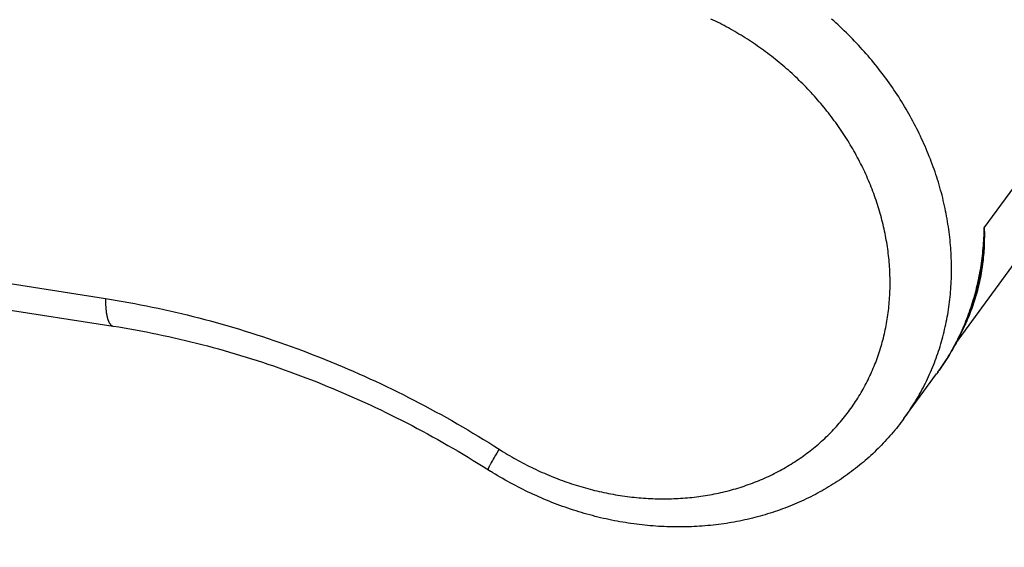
# Model space of a CAD drawing. Header units: inches. Extents: x 0 to 22, y 0 to 17.
# Tile 33 of 46: x 9.409 to 10.015, y 11.292 to 11.617. Entities that reach past the tile are written whole.
import ezdxf

# ---------------------------------------------------------------- set-up
doc = ezdxf.new("R2010")
doc.units = ezdxf.units.IN
doc.header["$LTSCALE"] = 1.21
doc.header["$MEASUREMENT"] = 0
doc.layers.get('0').update_dxf_attribs({"linetype": 'CONTINUOUS'})
doc.styles.get("Standard").update_dxf_attribs({"font": 'arial.ttf'})
doc.dimstyles.new('DIMSTYLE_1', dxfattribs={"dimtxt": 0.17, "dimasz": 0.2, "dimexe": 0.09, "dimexo": 0.07, "dimgap": 0.0425, "dimtad": 0, "dimtih": 1, "dimtoh": 1, "dimzin": 4, "dimdsep": 46, "dimtxsty": 'Standard', "dimblk": '_FILLED', "dimblk1": '_FILLED', "dimblk2": '_FILLED', "dimcen": 0.09, "dimadec": 3, "dimazin": 1, "dimtfac": 1, "dimtdec": 3, "dimtofl": 0, "dimtmove": 0, "dimatfit": 3, "dimldrblk": '_FILLED', "dimfxl": 0, "dimtolj": 1, "dimtzin": 4, "dimarcsym": 0})

# ---------------------------------------------------------------- blocks, each defined once
blk = doc.blocks.new('_FILLED')
at = {"color": 0, "linetype": 'ByBlock'}
blk.add_solid([(0, 0), (-1, 0.2), (-1, -0.2)], dxfattribs=at)
blk = doc.blocks.new('*D1')
at = {"color": 2, "linetype": 'Continuous'}
for p, q in [((20.91022, 11.49585), (20.85487, 11.63146)), ((21.06423, 11.11846), (20.91022, 11.49585)), ((20.92289, 11.4648), (11.49039, 7.61535)), ((1.29385, 3.45408), (10.72634, 7.30354)), ((1.28118, 3.48513), (1.22583, 3.62074)), ((1.43519, 3.10774), (1.28118, 3.48513))]:
    blk.add_line(p, q, dxfattribs=at)
at = {"color": 2, "linetype": 'Continuous', "xscale": 0.2, "yscale": 0.2, "zscale": 0.2}
for p, rotation in [((20.92289, 11.4648), 22.2006454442), ((1.29385, 3.45408), 202.2006454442)]:
    blk.add_blockref('_FILLED', p, dxfattribs=dict(at, rotation=rotation))
at = {"color": 2, "linetype": 'Continuous', "insert": (11.10837, 7.54444), "char_height": 0.17, "width": 0.594052, "attachment_point": 2, "line_spacing_factor": 0.9}
blk.add_mtext('37.00', dxfattribs=at)

msp = doc.modelspace()

# ---------------------------------------------------------------- linework, layer by layer
at = {"color": 7, "linetype": 'Continuous'}
for p, q in [((10.00253, 11.48877), (10.05989, 11.56697)), ((9.98487, 11.4173), (10.02803, 11.47614)), ((9.31797, 11.46765), (9.46152, 11.44523)), ((9.32264, 11.45069), (9.46619, 11.42827)), ((9.95309, 11.37139), (9.97324, 11.39886)), ((9.97412, 11.40007), (9.97324, 11.39886)), ((9.97393, 11.39982), (9.97498, 11.40129)), ((9.70159, 11.34876), (9.70083, 11.34746)), ((9.70241, 11.35015), (9.70159, 11.34876)), ((9.70347, 11.35191), (9.70241, 11.35015)), ((9.70384, 11.35252), (9.70347, 11.35191)), ((9.69798, 11.34234), (9.69782, 11.34205)), ((9.69814, 11.34266), (9.69798, 11.34234)), ((9.69832, 11.34299), (9.69814, 11.34266)), ((9.6985, 11.34334), (9.69832, 11.34299)), ((9.6987, 11.3437), (9.6985, 11.34334)), ((9.69902, 11.34428), (9.6987, 11.3437)), ((9.69936, 11.3449), (9.69902, 11.34428)), ((9.69973, 11.34555), (9.69936, 11.3449)), ((9.70026, 11.34647), (9.69973, 11.34555)), ((9.70083, 11.34746), (9.70026, 11.34647)), ((9.69782, 11.34205), (9.69769, 11.34177))]:
    msp.add_line(p, q, dxfattribs=at)
for points in [[(9.8554, 11.60561), (9.85412, 11.60641), (9.85283, 11.6072), (9.85154, 11.60798), (9.85024, 11.60876), (9.84894, 11.60952), (9.84763, 11.61027), (9.84632, 11.61101), (9.845, 11.61174), (9.84367, 11.61246), (9.84235, 11.61317), (9.84101, 11.61388), (9.83967, 11.61457), (9.83833, 11.61525), (9.83698, 11.61592), (9.83563, 11.61657), (9.83428, 11.61722)], [(9.95309, 11.37139), (9.95374, 11.37229), (9.95463, 11.37352), (9.95549, 11.37477), (9.95635, 11.37602), (9.95719, 11.37728), (9.95803, 11.37855), (9.95884, 11.37983), (9.95965, 11.38112), (9.96044, 11.38242), (9.96122, 11.38372), (9.96198, 11.38503), (9.96273, 11.38635), (9.96347, 11.38768), (9.9642, 11.38902), (9.96491, 11.39037), (9.96561, 11.39172), (9.96629, 11.39308), (9.96696, 11.39445), (9.96762, 11.39583), (9.96826, 11.39721), (9.96889, 11.3986), (9.96951, 11.4), (9.97011, 11.4014), (9.9707, 11.40281), (9.97127, 11.40423), (9.97183, 11.40566), (9.97238, 11.40709), (9.97291, 11.40853), (9.97342, 11.40997), (9.97393, 11.41142), (9.97442, 11.41288), (9.97489, 11.41434), (9.97535, 11.41581), (9.9758, 11.41729), (9.97623, 11.41877), (9.97665, 11.42026), (9.97705, 11.42175), (9.97744, 11.42325), (9.97781, 11.42475), (9.97817, 11.42626), (9.97852, 11.42777), (9.97885, 11.42929), (9.97917, 11.43081), (9.97947, 11.43233), (9.97975, 11.43387), (9.98003, 11.4354), (9.98028, 11.43694), (9.98053, 11.43849), (9.98075, 11.44004), (9.98097, 11.44159), (9.98117, 11.44314), (9.98135, 11.4447), (9.98152, 11.44627), (9.98167, 11.44784), (9.98181, 11.44941), (9.98194, 11.45098), (9.98204, 11.45256), (9.98214, 11.45414), (9.98222, 11.45572), (9.98228, 11.45731), (9.98233, 11.45889), (9.98237, 11.46048), (9.98239, 11.46208), (9.9824, 11.46367), (9.98239, 11.46527), (9.98236, 11.46687), (9.98232, 11.46847), (9.98227, 11.47007), (9.9822, 11.47168), (9.98212, 11.47328), (9.98202, 11.47489), (9.9819, 11.4765), (9.98178, 11.47811), (9.98163, 11.47972), (9.98147, 11.48133), (9.9813, 11.48295), (9.98111, 11.48456), (9.98091, 11.48618), (9.9807, 11.48779), (9.98046, 11.4894), (9.98022, 11.49102), (9.97996, 11.49263), (9.97968, 11.49425), (9.97939, 11.49586), (9.97908, 11.49748), (9.97877, 11.49909), (9.97843, 11.50071), (9.97808, 11.50232), (9.97772, 11.50393), (9.97734, 11.50554), (9.97695, 11.50715), (9.97654, 11.50876), (9.97612, 11.51036), (9.97568, 11.51197), (9.97523, 11.51357), (9.97477, 11.51518), (9.97429, 11.51678), (9.9738, 11.51838), (9.97329, 11.51997), (9.97277, 11.52157), (9.97223, 11.52316), (9.97169, 11.52475), (9.97112, 11.52634), (9.97054, 11.52792), (9.96995, 11.5295), (9.96935, 11.53108), (9.96873, 11.53265), (9.96809, 11.53423), (9.96745, 11.5358), (9.96679, 11.53736), (9.96611, 11.53892), (9.96543, 11.54048), (9.96472, 11.54204), (9.96401, 11.54359), (9.96328, 11.54513), (9.96254, 11.54668), (9.96178, 11.54821), (9.96102, 11.54975), (9.96023, 11.55128), (9.95944, 11.5528), (9.95863, 11.55432), (9.95781, 11.55584), (9.95698, 11.55735), (9.95613, 11.55885), (9.95527, 11.56035), (9.9544, 11.56185), (9.95351, 11.56334), (9.95261, 11.56482), (9.9517, 11.5663), (9.95078, 11.56777), (9.94985, 11.56924), (9.9489, 11.5707), (9.94794, 11.57215), (9.94697, 11.5736), (9.94598, 11.57504), (9.94498, 11.57648), (9.94398, 11.57791), (9.94296, 11.57933), (9.94192, 11.58074), (9.94088, 11.58215), (9.93982, 11.58355), (9.93876, 11.58495), (9.93768, 11.58634), (9.93659, 11.58772), (9.93549, 11.58909), (9.93437, 11.59045), (9.93325, 11.59181), (9.93212, 11.59316), (9.93097, 11.5945), (9.92981, 11.59584), (9.92865, 11.59716), (9.92747, 11.59848), (9.92628, 11.59979), (9.92508, 11.60109), (9.92387, 11.60238), (9.92265, 11.60367), (9.92142, 11.60494), (9.92018, 11.60621), (9.91893, 11.60747), (9.91766, 11.60871), (9.91639, 11.60995), (9.91511, 11.61118), (9.91382, 11.61241), (9.91252, 11.61362), (9.91121, 11.61482), (9.90989, 11.61601), (9.90857, 11.6172)], [(9.93703, 11.40963), (9.93746, 11.41087), (9.93787, 11.4121), (9.93827, 11.41335), (9.93866, 11.4146), (9.93903, 11.41585), (9.9394, 11.41711), (9.93975, 11.41837), (9.94009, 11.41964), (9.94042, 11.42091), (9.94073, 11.42219), (9.94104, 11.42347), (9.94133, 11.42475), (9.9416, 11.42604), (9.94187, 11.42733), (9.94212, 11.42863), (9.94236, 11.42993), (9.94259, 11.43124), (9.94281, 11.43255), (9.94301, 11.43386), (9.9432, 11.43517), (9.94338, 11.43649), (9.94355, 11.43781), (9.9437, 11.43914), (9.94385, 11.44047), (9.94397, 11.4418), (9.94409, 11.44313), (9.94419, 11.44447), (9.94429, 11.44581), (9.94436, 11.44715), (9.94443, 11.44849), (9.94448, 11.44984), (9.94452, 11.45119), (9.94455, 11.45254), (9.94457, 11.45389), (9.94457, 11.45525), (9.94456, 11.4566), (9.94454, 11.45796), (9.94451, 11.45932), (9.94446, 11.46068), (9.9444, 11.46204), (9.94433, 11.46341), (9.94424, 11.46477), (9.94415, 11.46614), (9.94404, 11.46751), (9.94391, 11.46887), (9.94378, 11.47024), (9.94363, 11.47161), (9.94347, 11.47298), (9.9433, 11.47435), (9.94311, 11.47572), (9.94292, 11.47709), (9.94271, 11.47846), (9.94248, 11.47984), (9.94225, 11.48121), (9.942, 11.48258), (9.94174, 11.48395), (9.94147, 11.48532), (9.94119, 11.48669), (9.94089, 11.48806), (9.94058, 11.48943), (9.94026, 11.49079), (9.93993, 11.49216), (9.93958, 11.49352), (9.93922, 11.49489), (9.93885, 11.49625), (9.93847, 11.49761), (9.93808, 11.49897), (9.93767, 11.50033), (9.93725, 11.50169), (9.93682, 11.50305), (9.93638, 11.5044), (9.93593, 11.50575), (9.93546, 11.5071), (9.93498, 11.50845), (9.93449, 11.50979), (9.93399, 11.51114), (9.93348, 11.51248), (9.93295, 11.51381), (9.93242, 11.51515), (9.93187, 11.51648), (9.93131, 11.51781), (9.93074, 11.51914), (9.93015, 11.52046), (9.92956, 11.52178), (9.92895, 11.5231), (9.92833, 11.52441), (9.92771, 11.52572), (9.92707, 11.52703), (9.92641, 11.52833), (9.92575, 11.52963), (9.92508, 11.53092), (9.92439, 11.53221), (9.9237, 11.5335), (9.92299, 11.53478), (9.92227, 11.53606), (9.92154, 11.53734), (9.92081, 11.53861), (9.92005, 11.53987), (9.91929, 11.54113), (9.91852, 11.54239), (9.91774, 11.54364), (9.91695, 11.54488), (9.91614, 11.54612), (9.91533, 11.54736), (9.91451, 11.54859), (9.91367, 11.54981), (9.91283, 11.55103), (9.91197, 11.55225), (9.91111, 11.55346), (9.91024, 11.55466), (9.90935, 11.55585), (9.90846, 11.55705), (9.90755, 11.55823), (9.90664, 11.55941), (9.90571, 11.56058), (9.90478, 11.56175), (9.90384, 11.56291), (9.90289, 11.56406), (9.90193, 11.56521), (9.90095, 11.56635), (9.89997, 11.56748), (9.89898, 11.56861), (9.89799, 11.56973), (9.89698, 11.57084), (9.89596, 11.57195), (9.89494, 11.57305), (9.8939, 11.57414), (9.89286, 11.57523), (9.89181, 11.5763), (9.89075, 11.57737), (9.88968, 11.57843), (9.8886, 11.57949), (9.88752, 11.58054), (9.88643, 11.58157), (9.88532, 11.58261), (9.88421, 11.58363), (9.8831, 11.58464), (9.88197, 11.58565), (9.88084, 11.58665), (9.8797, 11.58764), (9.87855, 11.58862), (9.87739, 11.5896), (9.87623, 11.59056), (9.87506, 11.59152), (9.87388, 11.59247), (9.8727, 11.59341), (9.8715, 11.59434), (9.87031, 11.59526), (9.8691, 11.59617), (9.86789, 11.59708), (9.86667, 11.59797), (9.86544, 11.59886), (9.86421, 11.59974), (9.86297, 11.6006), (9.86172, 11.60146), (9.86047, 11.60231), (9.85921, 11.60315), (9.85795, 11.60398), (9.85668, 11.6048), (9.8554, 11.60561)], [(9.97473, 11.40093), (9.97555, 11.40211), (9.97641, 11.40335), (9.97725, 11.4046), (9.97807, 11.40586), (9.97889, 11.40713), (9.97969, 11.40841), (9.98048, 11.4097), (9.98125, 11.411), (9.98201, 11.4123), (9.98276, 11.41361), (9.9835, 11.41493), (9.98422, 11.41626), (9.98493, 11.41759), (9.98563, 11.41894), (9.98631, 11.42029), (9.98698, 11.42165), (9.98763, 11.42301), (9.98827, 11.42438), (9.9889, 11.42576), (9.98952, 11.42715), (9.99012, 11.42855), (9.99071, 11.42995), (9.99128, 11.43136), (9.99184, 11.43277), (9.99239, 11.43419), (9.99292, 11.43562), (9.99344, 11.43705), (9.99394, 11.43849), (9.99443, 11.43994), (9.99491, 11.44139), (9.99537, 11.44285), (9.99582, 11.44431), (9.99625, 11.44578), (9.99667, 11.44726), (9.99707, 11.44874), (9.99747, 11.45022), (9.99784, 11.45172), (9.9982, 11.45321), (9.99855, 11.45471), (9.99889, 11.45622), (9.9992, 11.45773), (9.99951, 11.45925), (9.9998, 11.46077), (10.00008, 11.46229), (10.00034, 11.46382), (10.00058, 11.46535), (10.00082, 11.46689), (10.00103, 11.46843), (10.00124, 11.46998), (10.00143, 11.47152), (10.0016, 11.47308), (10.00176, 11.47463), (10.0019, 11.47619), (10.00203, 11.47775), (10.00215, 11.47932), (10.00225, 11.48089), (10.00234, 11.48246), (10.00241, 11.48403), (10.00246, 11.48561), (10.00251, 11.48719), (10.00253, 11.48877)], [(10.00253, 11.48877), (10.00257, 11.48735), (10.0026, 11.48592), (10.00261, 11.4845), (10.00261, 11.48308), (10.00259, 11.48167), (10.00256, 11.48025), (10.00252, 11.47884), (10.00246, 11.47744), (10.00239, 11.47603), (10.0023, 11.47463), (10.0022, 11.47324), (10.00208, 11.47184), (10.00195, 11.47045), (10.00181, 11.46907), (10.00165, 11.46768), (10.00148, 11.46631), (10.00129, 11.46493), (10.00109, 11.46356), (10.00088, 11.4622), (10.00065, 11.46083), (10.00041, 11.45948), (10.00015, 11.45812), (9.99988, 11.45678), (9.99959, 11.45543), (9.9993, 11.4541), (9.99898, 11.45276), (9.99866, 11.45143), (9.99832, 11.45011), (9.99796, 11.44879), (9.9976, 11.44748), (9.99721, 11.44618), (9.99682, 11.44488), (9.99641, 11.44358), (9.99599, 11.44229), (9.99555, 11.44101), (9.9951, 11.43973), (9.99464, 11.43846), (9.99416, 11.4372), (9.99367, 11.43594), (9.99317, 11.43469), (9.99265, 11.43345), (9.99212, 11.43221), (9.99158, 11.43098), (9.99102, 11.42975), (9.99045, 11.42854), (9.98987, 11.42733), (9.98927, 11.42613), (9.98913, 11.42585)], [(10.00253, 11.48877), (10.00254, 11.48729), (10.00253, 11.48581), (10.00251, 11.48433), (10.00248, 11.48286), (10.00243, 11.48139), (10.00237, 11.47992), (10.00229, 11.47845), (10.0022, 11.47699), (10.00209, 11.47553), (10.00197, 11.47407), (10.00184, 11.47261), (10.00169, 11.47116), (10.00153, 11.46972), (10.00135, 11.46827), (10.00117, 11.46683), (10.00096, 11.4654), (10.00074, 11.46397), (10.00051, 11.46254), (10.00027, 11.46111), (10.00001, 11.45969), (9.99974, 11.45828), (9.99945, 11.45687), (9.99915, 11.45546), (9.99884, 11.45406), (9.99851, 11.45267), (9.99817, 11.45127), (9.99781, 11.44989), (9.99744, 11.44851), (9.99706, 11.44713), (9.99666, 11.44576), (9.99625, 11.44439), (9.99583, 11.44304), (9.99539, 11.44168), (9.99494, 11.44033), (9.99448, 11.43899), (9.994, 11.43765), (9.99351, 11.43632), (9.99297, 11.43492)], [(9.46152, 11.44523), (9.46152, 11.44485), (9.46152, 11.44448), (9.46152, 11.44411), (9.46152, 11.44374), (9.46152, 11.44338), (9.46153, 11.44302), (9.46153, 11.44266), (9.46154, 11.4423), (9.46155, 11.44195), (9.46156, 11.4416), (9.46158, 11.44126), (9.4616, 11.44091), (9.46161, 11.44057), (9.46163, 11.44024), (9.46166, 11.43991), (9.46168, 11.43958), (9.4617, 11.43925), (9.46173, 11.43893), (9.46176, 11.43861), (9.46179, 11.4383), (9.46182, 11.43799), (9.46186, 11.43768), (9.46189, 11.43738), (9.46193, 11.43708), (9.46197, 11.43679), (9.46201, 11.4365), (9.46205, 11.43621), (9.4621, 11.43593), (9.46215, 11.43565), (9.46219, 11.43538), (9.46224, 11.43511), (9.46229, 11.43485), (9.46235, 11.43459), (9.4624, 11.43433), (9.46246, 11.43408), (9.46252, 11.43383), (9.46258, 11.43359), (9.46264, 11.43336), (9.4627, 11.43313), (9.46277, 11.4329), (9.46283, 11.43268), (9.4629, 11.43246), (9.46297, 11.43225), (9.46304, 11.43204), (9.46311, 11.43184), (9.46319, 11.43165), (9.46326, 11.43146), (9.46334, 11.43127), (9.46342, 11.43109), (9.4635, 11.43091), (9.46358, 11.43074), (9.46366, 11.43058), (9.46374, 11.43042), (9.46383, 11.43027), (9.46392, 11.43012), (9.464, 11.42998), (9.46409, 11.42984), (9.46418, 11.42971), (9.46428, 11.42958), (9.46437, 11.42946), (9.46447, 11.42934), (9.46456, 11.42923), (9.46466, 11.42913), (9.46476, 11.42903), (9.46486, 11.42894), (9.46496, 11.42885), (9.46506, 11.42877), (9.46516, 11.4287), (9.46527, 11.42863), (9.46537, 11.42856), (9.46548, 11.4285), (9.46559, 11.42845), (9.46569, 11.4284), (9.4658, 11.42836), (9.46591, 11.42833), (9.46603, 11.4283), (9.46614, 11.42828), (9.46619, 11.42827)], [(9.46152, 11.44523), (9.46512, 11.44465), (9.46873, 11.44406), (9.47233, 11.44344), (9.47593, 11.44279), (9.47953, 11.44213), (9.48313, 11.44144), (9.48672, 11.44073), (9.49032, 11.44), (9.49392, 11.43924), (9.49751, 11.43846), (9.5011, 11.43766), (9.50469, 11.43684), (9.50827, 11.436), (9.51186, 11.43513), (9.51544, 11.43424), (9.51902, 11.43333), (9.52259, 11.43239), (9.52617, 11.43144), (9.52974, 11.43046), (9.5333, 11.42946), (9.53687, 11.42844), (9.54043, 11.42739), (9.54398, 11.42632), (9.54753, 11.42524), (9.55108, 11.42413), (9.55462, 11.42299), (9.55816, 11.42184), (9.56169, 11.42066), (9.56522, 11.41947), (9.56875, 11.41825), (9.57227, 11.41701), (9.57578, 11.41575), (9.57929, 11.41446), (9.58279, 11.41316), (9.58629, 11.41183), (9.58978, 11.41048), (9.59326, 11.40912), (9.59674, 11.40773), (9.60021, 11.40632), (9.60368, 11.40488), (9.60714, 11.40343), (9.61059, 11.40196), (9.61403, 11.40046), (9.61747, 11.39895), (9.6209, 11.39741), (9.62433, 11.39586), (9.62774, 11.39428), (9.63115, 11.39268), (9.63455, 11.39107), (9.63794, 11.38943), (9.64132, 11.38777), (9.6447, 11.38609), (9.64806, 11.38439), (9.65142, 11.38267), (9.65477, 11.38094), (9.65811, 11.37918), (9.66144, 11.3774), (9.66476, 11.3756), (9.66807, 11.37378), (9.67138, 11.37195), (9.67467, 11.37009), (9.67795, 11.36822), (9.68122, 11.36632), (9.68449, 11.36441), (9.68774, 11.36247), (9.69098, 11.36052), (9.69421, 11.35855), (9.69743, 11.35656), (9.70064, 11.35455), (9.70511, 11.35171)], [(9.99297, 11.43492), (9.99271, 11.43424), (9.99215, 11.43284), (9.99158, 11.43144), (9.991, 11.43005), (9.9904, 11.42867), (9.98979, 11.42729), (9.98917, 11.42592), (9.98853, 11.42456), (9.98788, 11.42321), (9.98722, 11.42186), (9.98655, 11.42052), (9.98586, 11.41918), (9.98517, 11.41785), (9.98446, 11.41653), (9.98373, 11.41522), (9.983, 11.41391), (9.98225, 11.41262), (9.98149, 11.41133), (9.98072, 11.41004), (9.97994, 11.40877), (9.97914, 11.4075), (9.97833, 11.40624), (9.97751, 11.40499), (9.97668, 11.40375), (9.97584, 11.40251), (9.97498, 11.40129)], [(9.46619, 11.42827), (9.46962, 11.42772), (9.47304, 11.42715), (9.47647, 11.42656), (9.4799, 11.42595), (9.48332, 11.42532), (9.48674, 11.42466), (9.49017, 11.42399), (9.49359, 11.42329), (9.49701, 11.42257), (9.50043, 11.42183), (9.50384, 11.42107), (9.50726, 11.42029), (9.51067, 11.41948), (9.51408, 11.41866), (9.51749, 11.41781), (9.5209, 11.41694), (9.5243, 11.41605), (9.5277, 11.41514), (9.5311, 11.41421), (9.5345, 11.41326), (9.53789, 11.41228), (9.54128, 11.41129), (9.54466, 11.41027), (9.54804, 11.40923), (9.55142, 11.40818), (9.5548, 11.4071), (9.55816, 11.406), (9.56153, 11.40488), (9.56489, 11.40374), (9.56825, 11.40257), (9.5716, 11.40139), (9.57494, 11.40019), (9.57829, 11.39897), (9.58162, 11.39772), (9.58495, 11.39646), (9.58828, 11.39518), (9.5916, 11.39387), (9.59491, 11.39255), (9.59822, 11.3912), (9.60152, 11.38984), (9.60482, 11.38845), (9.60811, 11.38705), (9.61139, 11.38562), (9.61467, 11.38418), (9.61794, 11.38272), (9.6212, 11.38123), (9.62445, 11.37973), (9.6277, 11.37821), (9.63094, 11.37666), (9.63417, 11.3751), (9.6374, 11.37352), (9.64062, 11.37192), (9.64382, 11.3703), (9.64703, 11.36866), (9.65022, 11.36701), (9.6534, 11.36533), (9.65658, 11.36363), (9.65974, 11.36192), (9.6629, 11.36019), (9.66605, 11.35844), (9.66919, 11.35667), (9.67232, 11.35488), (9.67544, 11.35307), (9.67855, 11.35125), (9.68165, 11.3494), (9.68474, 11.34754), (9.68782, 11.34566), (9.69089, 11.34376), (9.69395, 11.34185), (9.6985, 11.33896)], [(9.70511, 11.35171), (9.7064, 11.35092), (9.70769, 11.35013), (9.70898, 11.34935), (9.71028, 11.34858), (9.71158, 11.34782), (9.71289, 11.34707), (9.71421, 11.34633), (9.71553, 11.3456), (9.71686, 11.34489), (9.71819, 11.34418), (9.71952, 11.34348), (9.72086, 11.34279), (9.7222, 11.34211), (9.72355, 11.34145), (9.72491, 11.34079), (9.72626, 11.34014), (9.72762, 11.33951), (9.72899, 11.33888), (9.73036, 11.33827), (9.73173, 11.33767), (9.73311, 11.33707), (9.73449, 11.33649), (9.73587, 11.33592), (9.73726, 11.33536), (9.73865, 11.33481), (9.74004, 11.33428), (9.74144, 11.33375), (9.74284, 11.33323), (9.74424, 11.33273), (9.74564, 11.33224), (9.74705, 11.33175), (9.74846, 11.33128), (9.74988, 11.33082), (9.75129, 11.33037), (9.75271, 11.32994), (9.75413, 11.32951), (9.75555, 11.3291), (9.75697, 11.3287), (9.7584, 11.3283), (9.75982, 11.32792), (9.76125, 11.32756), (9.76268, 11.3272), (9.76411, 11.32685), (9.76554, 11.32652), (9.76698, 11.3262), (9.76841, 11.32589), (9.76985, 11.32559), (9.77128, 11.3253), (9.77272, 11.32503), (9.77416, 11.32477), (9.77559, 11.32451), (9.77703, 11.32427), (9.77847, 11.32405), (9.77991, 11.32383), (9.78135, 11.32363), (9.78278, 11.32343), (9.78422, 11.32325), (9.78566, 11.32309), (9.7871, 11.32293), (9.78853, 11.32278), (9.78997, 11.32265), (9.7914, 11.32253), (9.79284, 11.32242), (9.79427, 11.32232), (9.79571, 11.32224), (9.79714, 11.32217), (9.79857, 11.32211), (9.79999, 11.32206), (9.80142, 11.32202), (9.80285, 11.32199), (9.80427, 11.32198), (9.80569, 11.32198), (9.80711, 11.32199), (9.80853, 11.32201), (9.80995, 11.32205), (9.81136, 11.3221), (9.81277, 11.32215), (9.81418, 11.32223), (9.81558, 11.32231), (9.81699, 11.3224), (9.81839, 11.32251), (9.81978, 11.32263), (9.82118, 11.32276), (9.82257, 11.3229), (9.82396, 11.32306), (9.82534, 11.32322), (9.82672, 11.3234), (9.8281, 11.32359), (9.82947, 11.32379), (9.83084, 11.32401), (9.83221, 11.32423), (9.83357, 11.32447), (9.83493, 11.32472), (9.83628, 11.32498), (9.83763, 11.32525), (9.83898, 11.32554), (9.84032, 11.32583), (9.84166, 11.32614), (9.84299, 11.32646), (9.84431, 11.32679), (9.84564, 11.32714), (9.84695, 11.32749), (9.84826, 11.32786), (9.84957, 11.32823), (9.85087, 11.32862), (9.85217, 11.32902), (9.85346, 11.32944), (9.85474, 11.32986), (9.85602, 11.33029), (9.85729, 11.33074), (9.85856, 11.3312), (9.85982, 11.33167), (9.86108, 11.33215), (9.86233, 11.33264), (9.86357, 11.33314), (9.8648, 11.33365), (9.86603, 11.33418), (9.86726, 11.33471), (9.86847, 11.33526), (9.86968, 11.33582), (9.87089, 11.33639), (9.87208, 11.33697), (9.87327, 11.33756), (9.87445, 11.33816), (9.87563, 11.33877), (9.87679, 11.33939), (9.87795, 11.34003), (9.87911, 11.34067), (9.88025, 11.34132), (9.88139, 11.34199), (9.88252, 11.34267), (9.88364, 11.34335), (9.88475, 11.34405), (9.88586, 11.34475), (9.88695, 11.34547), (9.88804, 11.3462), (9.88913, 11.34693), (9.8902, 11.34768), (9.89126, 11.34844), (9.89232, 11.34921), (9.89337, 11.34998), (9.8944, 11.35077), (9.89543, 11.35157), (9.89645, 11.35237), (9.89747, 11.35319), (9.89847, 11.35402), (9.89946, 11.35485), (9.90045, 11.3557), (9.90142, 11.35655), (9.90239, 11.35741), (9.90335, 11.35829), (9.9043, 11.35917), (9.90523, 11.36006), (9.90616, 11.36096), (9.90708, 11.36187), (9.90799, 11.36279), (9.90889, 11.36371), (9.90978, 11.36465), (9.91066, 11.36559), (9.91153, 11.36655), (9.91239, 11.36751), (9.91324, 11.36848), (9.91408, 11.36946), (9.91491, 11.37044), (9.91573, 11.37144), (9.91653, 11.37244), (9.91733, 11.37346), (9.91812, 11.37447), (9.9189, 11.3755), (9.91966, 11.37654), (9.92042, 11.37758), (9.92116, 11.37863), (9.9219, 11.37969), (9.92262, 11.38076), (9.92333, 11.38183), (9.92404, 11.38291), (9.92473, 11.384), (9.92541, 11.3851), (9.92607, 11.3862), (9.92673, 11.38731), (9.92738, 11.38843), (9.92801, 11.38955), (9.92863, 11.39068), (9.92925, 11.39182), (9.92985, 11.39296), (9.93044, 11.39412), (9.93101, 11.39527), (9.93158, 11.39644), (9.93213, 11.39761), (9.93268, 11.39878), (9.93321, 11.39996), (9.93373, 11.40115), (9.93424, 11.40235), (9.93473, 11.40355), (9.93522, 11.40475), (9.93569, 11.40596), (9.93615, 11.40718), (9.9366, 11.4084), (9.93703, 11.40963)], [(9.95309, 11.37139), (9.95218, 11.37016), (9.95126, 11.36895), (9.95033, 11.36774), (9.94939, 11.36654), (9.94843, 11.36535), (9.94747, 11.36417), (9.94649, 11.36301), (9.9455, 11.36185), (9.9445, 11.36069), (9.94348, 11.35955), (9.94246, 11.35842), (9.94142, 11.3573), (9.94038, 11.35619), (9.93932, 11.35508), (9.93825, 11.35399), (9.93717, 11.35291), (9.93608, 11.35184), (9.93497, 11.35077), (9.93386, 11.34972), (9.93274, 11.34868), (9.9316, 11.34765), (9.93046, 11.34663), (9.9293, 11.34562), (9.92813, 11.34462), (9.92695, 11.34363), (9.92577, 11.34265), (9.92457, 11.34168), (9.92336, 11.34073), (9.92214, 11.33978), (9.92091, 11.33885), (9.91967, 11.33793), (9.91842, 11.33701), (9.91717, 11.33611), (9.9159, 11.33522), (9.91462, 11.33435), (9.91333, 11.33348), (9.91204, 11.33262), (9.91073, 11.33178), (9.90941, 11.33095), (9.90809, 11.33013), (9.90675, 11.32932), (9.90541, 11.32853), (9.90406, 11.32774), (9.9027, 11.32697), (9.90133, 11.32621), (9.89995, 11.32546), (9.89856, 11.32473), (9.89717, 11.324), (9.89576, 11.32329), (9.89435, 11.32259), (9.89293, 11.32191), (9.8915, 11.32123), (9.89006, 11.32057), (9.88862, 11.31993), (9.88716, 11.31929), (9.8857, 11.31867), (9.88424, 11.31806), (9.88276, 11.31746), (9.88128, 11.31688), (9.87979, 11.31631), (9.87829, 11.31575), (9.87679, 11.3152), (9.87528, 11.31467), (9.87376, 11.31416), (9.87223, 11.31365), (9.8707, 11.31316), (9.86916, 11.31268), (9.86762, 11.31222), (9.86607, 11.31177), (9.86451, 11.31133), (9.86295, 11.3109), (9.86138, 11.31049), (9.85981, 11.3101), (9.85823, 11.30971), (9.85664, 11.30934), (9.85505, 11.30899), (9.85345, 11.30865), (9.85185, 11.30832), (9.85024, 11.308), (9.84863, 11.3077), (9.84702, 11.30742), (9.84539, 11.30715), (9.84377, 11.30689), (9.84214, 11.30664), (9.8405, 11.30641), (9.83887, 11.3062), (9.83722, 11.306), (9.83558, 11.30581), (9.83393, 11.30563), (9.83227, 11.30548), (9.83061, 11.30533), (9.82895, 11.3052), (9.82729, 11.30508), (9.82562, 11.30498), (9.82395, 11.30489), (9.82228, 11.30482), (9.8206, 11.30476), (9.81893, 11.30471), (9.81724, 11.30468), (9.81556, 11.30466), (9.81388, 11.30466), (9.81219, 11.30467), (9.8105, 11.3047), (9.80881, 11.30474), (9.80712, 11.30479), (9.80542, 11.30486), (9.80373, 11.30495), (9.80203, 11.30504), (9.80033, 11.30516), (9.79864, 11.30528), (9.79694, 11.30542), (9.79523, 11.30558), (9.79353, 11.30575), (9.79183, 11.30593), (9.79013, 11.30613), (9.78843, 11.30634), (9.78673, 11.30656), (9.78503, 11.3068), (9.78333, 11.30706), (9.78163, 11.30733), (9.77993, 11.30761), (9.77823, 11.30791), (9.77653, 11.30822), (9.77483, 11.30854), (9.77313, 11.30888), (9.77144, 11.30923), (9.76974, 11.3096), (9.76805, 11.30998), (9.76636, 11.31038), (9.76467, 11.31078), (9.76298, 11.31121), (9.7613, 11.31164), (9.75961, 11.31209), (9.75793, 11.31256), (9.75625, 11.31303), (9.75458, 11.31353), (9.75291, 11.31403), (9.75124, 11.31455), (9.74957, 11.31508), (9.7479, 11.31563), (9.74624, 11.31619), (9.74458, 11.31676), (9.74293, 11.31734), (9.74128, 11.31794), (9.73963, 11.31856), (9.73799, 11.31918), (9.73635, 11.31982), (9.73471, 11.32047), (9.73308, 11.32114), (9.73145, 11.32182), (9.72983, 11.32251), (9.72821, 11.32321), (9.7266, 11.32393), (9.72499, 11.32466), (9.72339, 11.3254), (9.72179, 11.32616), (9.72019, 11.32692), (9.71861, 11.3277), (9.71702, 11.3285), (9.71545, 11.3293), (9.71388, 11.33012), (9.71231, 11.33095), (9.71075, 11.33179), (9.7092, 11.33265), (9.70765, 11.33351), (9.70611, 11.33439), (9.70457, 11.33528), (9.70305, 11.33618), (9.70152, 11.3371), (9.70001, 11.33803), (9.6985, 11.33896)], [(9.69769, 11.34177), (9.69762, 11.34164), (9.69756, 11.34151), (9.6975, 11.34139), (9.69744, 11.34127), (9.69739, 11.34116), (9.69734, 11.34105), (9.69729, 11.34095), (9.69725, 11.34085), (9.69721, 11.34076), (9.69717, 11.34067), (9.69714, 11.34058), (9.69711, 11.34051), (9.69708, 11.34043), (9.69705, 11.34036), (9.69703, 11.3403), (9.69701, 11.34024), (9.697, 11.34018), (9.69699, 11.34013), (9.69698, 11.34009), (9.69697, 11.34005), (9.69697, 11.34001), (9.69697, 11.33998), (9.69697, 11.33996), (9.69698, 11.33994), (9.69699, 11.33992), (9.697, 11.33991)]]:
    msp.add_lwpolyline(points, dxfattribs=at)

# ---------------------------------------------------------------- dimensions: what is measured, and where the dimension line sits
at = {"color": 2, "linetype": 'Continuous'}
dim = msp.add_linear_dim(base=(20.92289, 11.4648), p1=(1.46164, 3.04292), p2=(21.09068, 11.05364), angle=22.20065, text='37.00', dimstyle='DIMSTYLE_1', dxfattribs=at)
dim.commit()
dim.dimension.update_dxf_attribs({"geometry": '*D1', "text_midpoint": (11.10801, 7.45849), "dimtype": 160})

doc.saveas('drawing.dxf')
